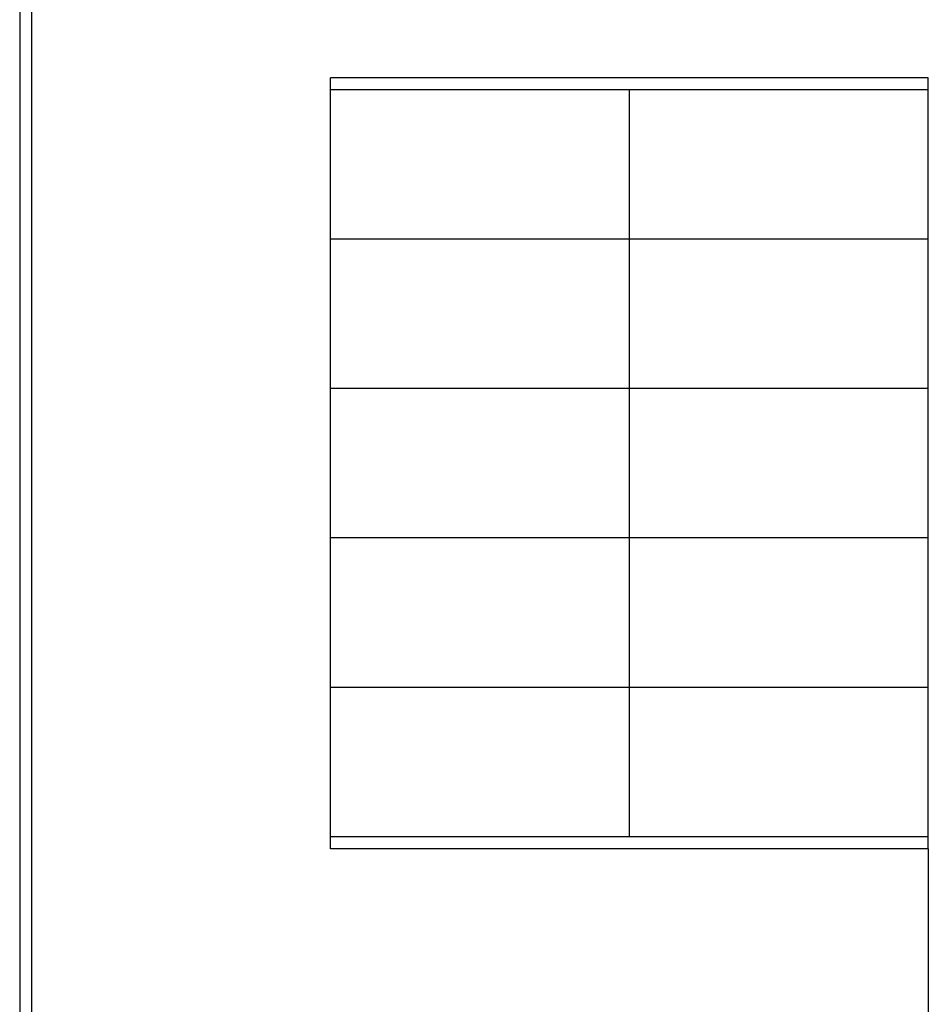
# Model space of a CAD drawing. Extents: x -7228 to 74941, y -112898 to 85621.
# Tile 68 of 256: x 50696 to 52216, y -65561 to -63913. Entities that reach past the tile are written whole.
import ezdxf

# ---------------------------------------------------------------- set-up
doc = ezdxf.new("R2010")
doc.units = 0
doc.linetypes.add('DASHED', pattern=[0.75, 0.5, -0.25])
doc.layers.add('Pzt-chodniki', color=8, linetype='CONTINUOUS')

msp = doc.modelspace()

# ---------------------------------------------------------------- linework, layer by layer
at = {"layer": 'Pzt-chodniki'}
for p, q in [((51215.547, -65300.509), (51215.547, -64010.509)), ((52215.547, -64010.509), (51215.547, -64010.509)), ((52215.547, -65300.509), (52215.547, -64010.509)), ((52215.547, -64030.509), (51215.547, -64030.509)), ((51715.547, -65280.509), (51715.547, -64030.509)), ((52215.547, -64280.509), (51215.547, -64280.509)), ((52215.547, -64530.509), (51215.547, -64530.509)), ((52215.547, -64780.509), (51215.547, -64780.509)), ((52215.547, -65030.509), (51215.547, -65030.509)), ((52215.547, -65280.509), (51215.547, -65280.509)), ((52215.547, -65300.509), (51215.547, -65300.509))]:
    msp.add_line(p, q, dxfattribs=at)
at = {"layer": 'Pzt-chodniki', "linetype": 'DASHED', "ltscale": 2}
msp.add_line((52215.547, -65300.509), (52215.547, -67327.313), dxfattribs=at)
at = {"layer": 'Pzt-chodniki'}
for points in [[(50695.547, -62823.509), (50695.547, -67230.509)], [(50715.547, -62843.509), (50715.547, -67210.509)]]:
    msp.add_lwpolyline(points, dxfattribs=at)

doc.saveas('drawing.dxf')
